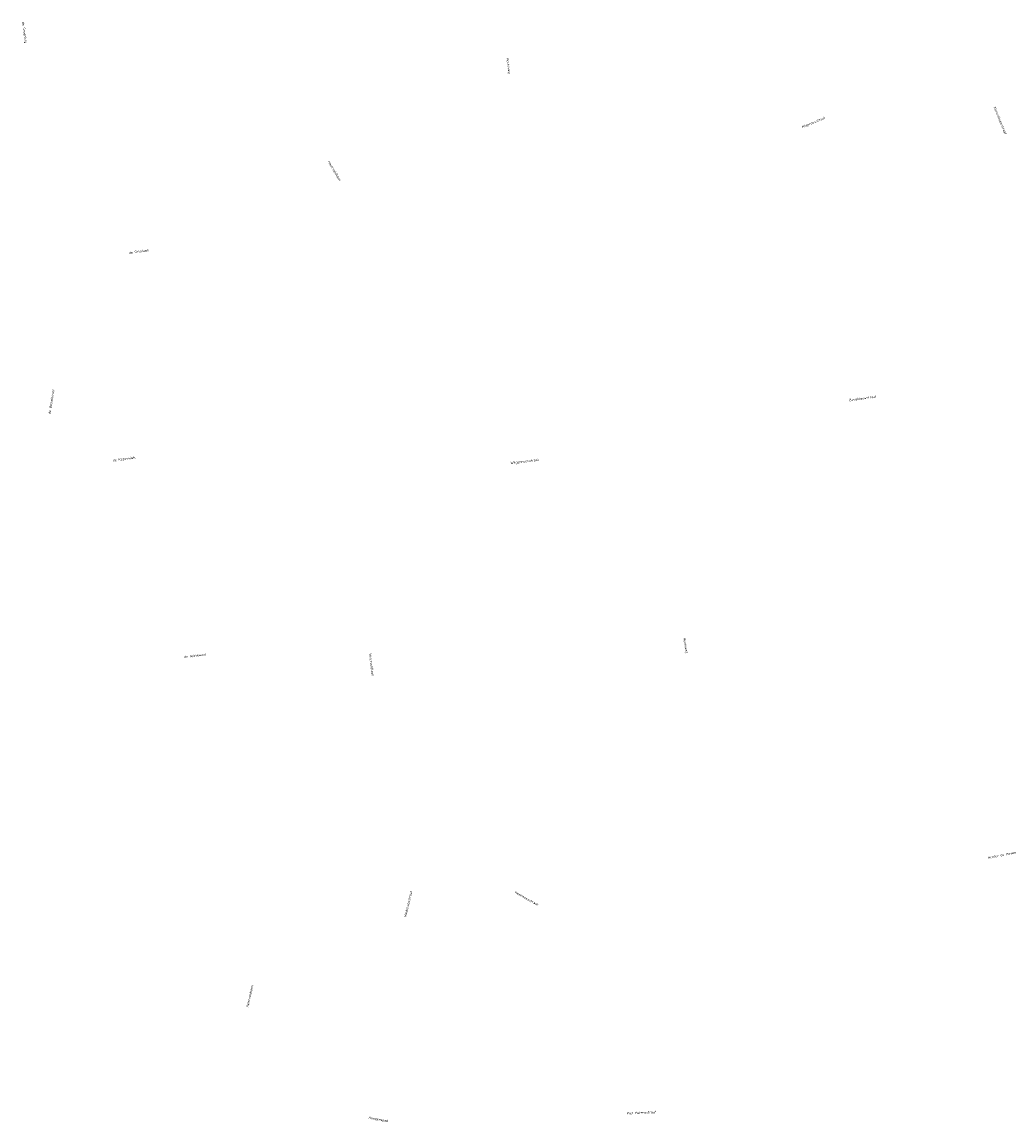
# Model space of a CAD drawing. Header units: metres. Extents: x 199937 to 201628, y 374508 to 375260.
# Tile 9 of 183: x 200784 to 201067, y 374527 to 374841. Entities that reach past the tile are written whole.
import ezdxf

# ---------------------------------------------------------------- set-up
doc = ezdxf.new("R2010")
doc.units = ezdxf.units.M
doc.layers.add('X-XX-AL-T35', color=50, linetype='Continuous', lineweight=35)
doc.styles.add('NLCS-ISO-M200-T35', font='NLCS-ISO.ttf', dxfattribs={"height": 0.7})

msp = doc.modelspace()

# ---------------------------------------------------------------- texts
at = {"layer": 'X-XX-AL-T35', "style": 'NLCS-ISO-M200-T35'}
for s, rotation, p in [('de Groenling', -82.3, (200784.163, 374840.846)), ('Heideweg', -82.2, (200922.193, 374830.521)), ('Korenbloemstraat', -67.8, (201061.034, 374816.514)), ('Klaproosstraat', 22.5, (201006.623, 374810.606)), ('Heierveldlaan', -59.4, (200871.27, 374801.008)), ('de Ortolaan', 7.9, (200814.671, 374774.71)), ('de Boomklever', 81, (200792.316, 374729.082)), ('Bereklauwstraat', 7.9, (201019.975, 374732.717)), ('de Koperwiek', 7.9, (200810.085, 374715.523)), ('Wilgenroosstraat', 6.8, (200923.45, 374714.792)), ('Heideweg', -80.7, (200972.595, 374665.247)), ('de Wielewaal', 7.7, (200830.419, 374659.472)), ('Heierveldlaan', -83.3, (200883.07, 374660.776)), ('Achter de Hoven', 10.7, (201059.441, 374602.293)), ('Heideroosstraat', 76.5, (200893.648, 374585.65)), ('Heermoesstraat', -29.5, (200924.519, 374592.566)), ('Heierveldlaan', 77.1, (200848.68, 374559.889)), ('Hoogerspad', -9.6, (200882.892, 374528.168)), ('Piet Petersstraat', 2.4, (200956.514, 374529.434))]:
    msp.add_text(s, height=0.7, rotation=rotation, dxfattribs=at).set_placement(p)

doc.saveas('drawing.dxf')
